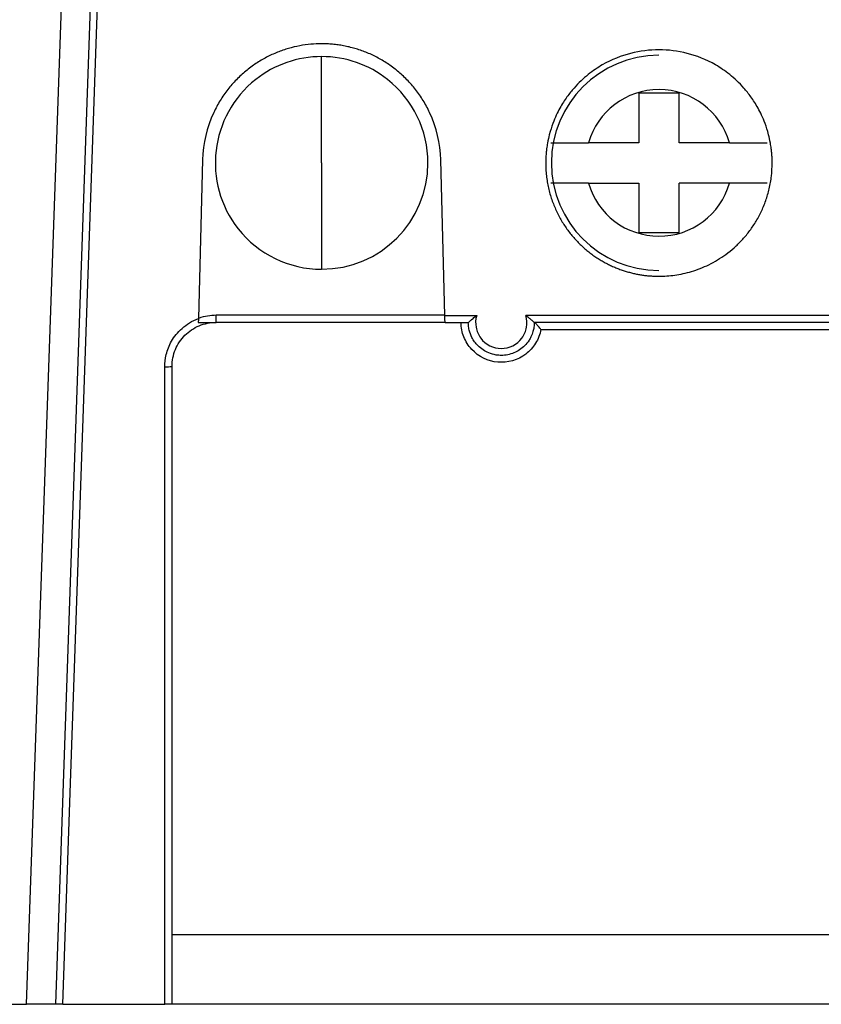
# Model space of a CAD drawing. Header units: inches. Extents: x -16 to 112, y 15 to 201.
# Tile 6 of 17: x 40 to 57, y 29 to 50. Entities that reach past the tile are written whole.
import ezdxf

# ---------------------------------------------------------------- set-up
doc = ezdxf.new("R2010")
doc.units = ezdxf.units.IN
doc.header["$MEASUREMENT"] = 0

# ---------------------------------------------------------------- blocks, each defined once
blk = doc.blocks.new('block 772')
at = {"color": 7, "lineweight": 25}
blk.add_lwpolyline([(39.886, 28.815), (40.669, 51.22)], dxfattribs=at)
blk = doc.blocks.new('block 775')
at = {"color": 7, "lineweight": 25}
blk.add_lwpolyline([(32.601, 28.815), (39.886, 28.815)], dxfattribs=at)
blk = doc.blocks.new('block 776')
at = {"color": 7, "lineweight": 25}
blk.add_lwpolyline([(41.291, 51.011), (40.516, 28.815)], dxfattribs=at)
blk = doc.blocks.new('block 777')
at = {"color": 7, "lineweight": 25}
blk.add_lwpolyline([(40.516, 28.815), (39.886, 28.815)], dxfattribs=at)
blk = doc.blocks.new('block 1016')
at = {"color": 7, "lineweight": 25}
blk.add_lwpolyline([(46.327, 47.175), (46.327, 49.494)], dxfattribs=at)
blk = doc.blocks.new('block 1017')
at = {"color": 7, "lineweight": 25}
blk.add_lwpolyline([(46.327, 47.175), (46.327, 44.855)], dxfattribs=at)
blk = doc.blocks.new('block 1018')
at = {"color": 7, "lineweight": 25}
blk.add_open_spline([(44.89, 48.995), (43.884, 48.201), (43.713, 46.742), (44.507, 45.736), (44.947, 45.18), (45.618, 44.855), (46.327, 44.855)], degree=3, knots=[0, 0, 0, 0, 1, 1, 1, 2, 2, 2, 2], dxfattribs=at)
blk = doc.blocks.new('block 1019')
at = {"color": 7, "lineweight": 25}
blk.add_open_spline([(46.327, 49.494), (45.806, 49.494), (45.299, 49.319), (44.89, 48.995)], degree=3, dxfattribs=at)
blk = doc.blocks.new('block 1020')
at = {"color": 7, "lineweight": 25}
blk.add_open_spline([(46.327, 44.855), (47.609, 44.855), (48.647, 45.894), (48.647, 47.175), (48.647, 47.885), (48.322, 48.555), (47.765, 48.995)], degree=3, knots=[0, 0, 0, 0, 1, 1, 1, 2, 2, 2, 2], dxfattribs=at)
blk = doc.blocks.new('block 1021')
at = {"color": 7, "lineweight": 25}
blk.add_open_spline([(47.765, 48.995), (47.356, 49.319), (46.849, 49.494), (46.327, 49.494)], degree=3, dxfattribs=at)
blk = doc.blocks.new('block 1023')
at = {"color": 7, "lineweight": 25}
blk.add_lwpolyline([(40.676, 28.815), (41.444, 50.828)], dxfattribs=at)
blk = doc.blocks.new('block 1024')
at = {"color": 7, "lineweight": 25}
blk.add_open_spline([(40.676, 28.815), (40.659, 28.815), (40.643, 28.815), (40.627, 28.815), (40.613, 28.815), (40.599, 28.815), (40.587, 28.815), (40.575, 28.815), (40.565, 28.815), (40.556, 28.815), (40.547, 28.815), (40.539, 28.815), (40.533, 28.815), (40.527, 28.815), (40.523, 28.815), (40.52, 28.815), (40.517, 28.815), (40.516, 28.815), (40.516, 28.815)], degree=3, knots=[0, 0, 0, 0, 1, 1, 1, 2, 2, 2, 3, 3, 3, 4, 4, 4, 5, 5, 5, 6, 6, 6, 6], dxfattribs=at)
blk = doc.blocks.new('block 1029')
at = {"color": 7, "lineweight": 25}
blk.add_open_spline([(56.159, 47.175), (56.159, 47.202), (56.159, 47.193), (56.159, 47.192), (56.159, 47.19), (56.159, 47.196), (56.159, 47.2), (56.159, 47.208), (56.158, 47.209), (56.158, 47.211), (56.158, 47.215), (56.158, 47.222), (56.158, 47.227), (56.158, 47.237), (56.158, 47.243), (56.157, 47.25), (56.157, 47.263), (56.157, 47.273), (56.156, 47.282), (56.155, 47.3), (56.155, 47.314), (56.154, 47.327), (56.152, 47.352), (56.151, 47.372), (56.149, 47.391), (56.146, 47.427), (56.142, 47.455), (56.139, 47.481), (56.133, 47.532), (56.126, 47.572), (56.12, 47.607), (56.107, 47.679), (56.094, 47.735), (56.081, 47.786), (56.056, 47.886), (56.03, 47.963), (56.004, 48.032), (55.953, 48.171), (55.901, 48.276), (55.85, 48.369), (55.798, 48.462), (55.747, 48.541), (55.695, 48.613), (55.644, 48.685), (55.592, 48.748), (55.541, 48.807), (55.438, 48.924), (55.335, 49.019), (55.232, 49.102), (55.129, 49.184), (55.026, 49.253), (54.923, 49.312), (54.717, 49.431), (54.511, 49.512), (54.305, 49.565), (54.099, 49.618), (53.893, 49.643), (53.688, 49.643), (53.481, 49.643), (53.276, 49.618), (53.07, 49.565), (52.864, 49.512), (52.658, 49.431), (52.452, 49.312), (52.349, 49.253), (52.246, 49.184), (52.143, 49.102), (52.04, 49.019), (51.937, 48.924), (51.834, 48.807), (51.783, 48.748), (51.731, 48.685), (51.68, 48.613), (51.628, 48.541), (51.577, 48.462), (51.525, 48.369), (51.474, 48.276), (51.422, 48.171), (51.371, 48.032), (51.345, 47.963), (51.319, 47.886), (51.294, 47.786), (51.281, 47.735), (51.268, 47.679), (51.255, 47.607), (51.249, 47.572), (51.242, 47.532), (51.236, 47.481), (51.232, 47.455), (51.229, 47.427), (51.226, 47.391), (51.224, 47.372), (51.223, 47.352), (51.221, 47.327), (51.22, 47.314), (51.22, 47.3), (51.219, 47.282), (51.218, 47.273), (51.218, 47.263), (51.218, 47.25), (51.217, 47.243), (51.217, 47.237), (51.217, 47.227), (51.217, 47.222), (51.217, 47.215), (51.217, 47.211), (51.217, 47.209), (51.217, 47.208), (51.217, 47.2), (51.217, 47.196), (51.217, 47.19), (51.216, 47.192), (51.216, 47.193), (51.216, 47.202), (51.216, 47.175)], degree=3, knots=[0, 0, 0, 0, 1, 1, 1, 2, 2, 2, 3, 3, 3, 4, 4, 4, 5, 5, 5, 6, 6, 6, 7, 7, 7, 8, 8, 8, 9, 9, 9, 10, 10, 10, 11, 11, 11, 12, 12, 12, 13, 13, 13, 14, 14, 14, 15, 15, 15, 16, 16, 16, 17, 17, 17, 18, 18, 18, 19, 19, 19, 20, 20, 20, 21, 21, 21, 22, 22, 22, 23, 23, 23, 24, 24, 24, 25, 25, 25, 26, 26, 26, 27, 27, 27, 28, 28, 28, 29, 29, 29, 30, 30, 30, 31, 31, 31, 32, 32, 32, 33, 33, 33, 34, 34, 34, 35, 35, 35, 36, 36, 36, 37, 37, 37, 38, 38, 38, 38], dxfattribs=at)
blk = doc.blocks.new('block 1030')
at = {"color": 7, "lineweight": 25}
blk.add_open_spline([(51.216, 47.175), (51.217, 47.128), (51.218, 47.081), (51.22, 47.034), (51.223, 46.988), (51.227, 46.942), (51.232, 46.896), (51.237, 46.851), (51.243, 46.805), (51.251, 46.76), (51.258, 46.716), (51.267, 46.672), (51.277, 46.628), (51.287, 46.584), (51.298, 46.541), (51.31, 46.498), (51.322, 46.456), (51.335, 46.414), (51.349, 46.373), (51.363, 46.332), (51.379, 46.291), (51.395, 46.251), (51.411, 46.211), (51.428, 46.172), (51.446, 46.133), (51.463, 46.095), (51.482, 46.057), (51.502, 46.02), (51.521, 45.983), (51.542, 45.946), (51.563, 45.911), (51.584, 45.875), (51.606, 45.84), (51.628, 45.806), (51.651, 45.773), (51.674, 45.739), (51.698, 45.707), (51.722, 45.675), (51.746, 45.643), (51.771, 45.612), (51.796, 45.582), (51.822, 45.552), (51.848, 45.522), (51.874, 45.494), (51.9, 45.466), (51.927, 45.438), (51.954, 45.411), (51.982, 45.384), (52.01, 45.358), (52.037, 45.333), (52.065, 45.308), (52.094, 45.284), (52.122, 45.26), (52.151, 45.237), (52.18, 45.214), (52.209, 45.192), (52.239, 45.17), (52.268, 45.149), (52.298, 45.129), (52.328, 45.109), (52.358, 45.09), (52.387, 45.07), (52.418, 45.052), (52.448, 45.035), (52.478, 45.017), (52.509, 45.001), (52.539, 44.984), (52.569, 44.968), (52.6, 44.953), (52.631, 44.939), (52.661, 44.924), (52.692, 44.911), (52.723, 44.898), (52.753, 44.885), (52.784, 44.872), (52.814, 44.861), (52.844, 44.849), (52.875, 44.839), (52.906, 44.828), (52.936, 44.818), (52.966, 44.809), (52.997, 44.8), (53.027, 44.791), (53.057, 44.783), (53.087, 44.776), (53.117, 44.768), (53.147, 44.761), (53.177, 44.755), (53.206, 44.748), (53.236, 44.743), (53.265, 44.738), (53.294, 44.732), (53.323, 44.728), (53.352, 44.724), (53.381, 44.72), (53.41, 44.717), (53.438, 44.714), (53.467, 44.711), (53.495, 44.709), (53.523, 44.707), (53.551, 44.705), (53.578, 44.704), (53.606, 44.703), (53.633, 44.702), (53.66, 44.701), (53.688, 44.701), (53.744, 44.701), (53.801, 44.703), (53.857, 44.707), (53.916, 44.711), (53.974, 44.717), (54.033, 44.726), (54.094, 44.734), (54.154, 44.745), (54.214, 44.758), (54.276, 44.772), (54.338, 44.788), (54.399, 44.806), (54.463, 44.825), (54.526, 44.847), (54.588, 44.871), (54.652, 44.896), (54.715, 44.924), (54.776, 44.954), (54.84, 44.986), (54.903, 45.02), (54.964, 45.057), (55.027, 45.095), (55.088, 45.136), (55.148, 45.179), (55.209, 45.224), (55.269, 45.272), (55.326, 45.323), (55.385, 45.375), (55.441, 45.429), (55.495, 45.487), (55.55, 45.546), (55.602, 45.608), (55.652, 45.673), (55.702, 45.739), (55.75, 45.808), (55.793, 45.879), (55.838, 45.953), (55.879, 46.028), (55.916, 46.106), (55.955, 46.186), (55.989, 46.267), (56.018, 46.351), (56.048, 46.436), (56.073, 46.524), (56.094, 46.612), (56.116, 46.703), (56.132, 46.795), (56.142, 46.888), (56.152, 46.983), (56.156, 47.079), (56.159, 47.175)], degree=3, knots=[0, 0, 0, 0, 1, 1, 1, 2, 2, 2, 3, 3, 3, 4, 4, 4, 5, 5, 5, 6, 6, 6, 7, 7, 7, 8, 8, 8, 9, 9, 9, 10, 10, 10, 11, 11, 11, 12, 12, 12, 13, 13, 13, 14, 14, 14, 15, 15, 15, 16, 16, 16, 17, 17, 17, 18, 18, 18, 19, 19, 19, 20, 20, 20, 21, 21, 21, 22, 22, 22, 23, 23, 23, 24, 24, 24, 25, 25, 25, 26, 26, 26, 27, 27, 27, 28, 28, 28, 29, 29, 29, 30, 30, 30, 31, 31, 31, 32, 32, 32, 33, 33, 33, 34, 34, 34, 35, 35, 35, 36, 36, 36, 37, 37, 37, 38, 38, 38, 39, 39, 39, 40, 40, 40, 41, 41, 41, 42, 42, 42, 43, 43, 43, 44, 44, 44, 45, 45, 45, 46, 46, 46, 47, 47, 47, 48, 48, 48, 49, 49, 49, 50, 50, 50, 51, 51, 51, 52, 52, 52, 52], dxfattribs=at)
blk = doc.blocks.new('block 1041')
at = {"color": 7, "lineweight": 25}
blk.add_lwpolyline([(88.414, 43.846), (50.784, 43.846)], dxfattribs=at)
blk = doc.blocks.new('block 1042')
at = {"color": 7, "lineweight": 25}
blk.add_open_spline([(49.711, 43.846), (49.684, 43.758), (49.681, 43.673), (49.696, 43.589), (49.712, 43.505), (49.747, 43.422), (49.798, 43.352), (49.902, 43.212), (50.074, 43.126), (50.247, 43.126), (50.421, 43.126), (50.592, 43.211), (50.696, 43.351), (50.748, 43.421), (50.783, 43.504), (50.799, 43.588), (50.814, 43.672), (50.811, 43.758), (50.784, 43.846)], degree=3, knots=[0, 0, 0, 0, 1, 1, 1, 2, 2, 2, 3, 3, 3, 4, 4, 4, 5, 5, 5, 6, 6, 6, 6], dxfattribs=at)
blk = doc.blocks.new('block 1043')
at = {"color": 7, "lineweight": 25}
blk.add_lwpolyline([(49.015, 43.846), (49.711, 43.846)], dxfattribs=at)
blk = doc.blocks.new('block 1044')
at = {"color": 7, "lineweight": 25}
blk.add_lwpolyline([(49.015, 43.846), (48.927, 47.243)], dxfattribs=at)
blk = doc.blocks.new('block 1045')
at = {"color": 7, "lineweight": 25}
blk.add_open_spline([(48.927, 47.243), (48.917, 47.598), (48.834, 47.951), (48.684, 48.273)], degree=3, dxfattribs=at)
blk = doc.blocks.new('block 1046')
at = {"color": 7, "lineweight": 25}
blk.add_open_spline([(48.684, 48.273), (48.662, 48.318), (48.64, 48.363), (48.617, 48.407), (48.594, 48.451), (48.569, 48.494), (48.543, 48.536), (48.517, 48.578), (48.49, 48.619), (48.463, 48.659), (48.435, 48.698), (48.406, 48.737), (48.376, 48.776), (48.347, 48.813), (48.316, 48.85), (48.285, 48.887), (48.253, 48.922), (48.221, 48.957), (48.188, 48.991), (48.155, 49.024), (48.121, 49.057), (48.087, 49.089), (48.053, 49.121), (48.018, 49.151), (47.982, 49.18), (47.946, 49.21), (47.91, 49.238), (47.873, 49.265), (47.837, 49.292), (47.799, 49.318), (47.761, 49.343), (47.724, 49.368), (47.686, 49.392), (47.647, 49.415), (47.609, 49.437), (47.57, 49.459), (47.531, 49.479), (47.492, 49.5), (47.452, 49.519), (47.412, 49.538), (47.373, 49.556), (47.333, 49.573), (47.293, 49.589), (47.253, 49.605), (47.212, 49.62), (47.172, 49.634), (47.131, 49.648), (47.091, 49.66), (47.05, 49.672), (47.01, 49.684), (46.969, 49.694), (46.929, 49.704), (46.888, 49.714), (46.848, 49.722), (46.807, 49.73), (46.767, 49.738), (46.726, 49.744), (46.686, 49.75), (46.646, 49.755), (46.606, 49.76), (46.565, 49.764), (46.525, 49.768), (46.486, 49.77), (46.446, 49.772), (46.406, 49.774), (46.367, 49.775), (46.327, 49.775), (46.248, 49.775), (46.169, 49.771), (46.09, 49.764), (46.009, 49.756), (45.928, 49.745), (45.848, 49.73), (45.766, 49.715), (45.685, 49.696), (45.605, 49.672), (45.523, 49.649), (45.442, 49.621), (45.363, 49.589), (45.281, 49.557), (45.202, 49.52), (45.124, 49.479), (45.045, 49.438), (44.968, 49.393), (44.894, 49.343), (44.817, 49.293), (44.744, 49.239), (44.673, 49.18), (44.601, 49.121), (44.532, 49.058), (44.467, 48.991), (44.4, 48.923), (44.338, 48.851), (44.279, 48.776), (44.219, 48.699), (44.162, 48.619), (44.112, 48.536), (44.061, 48.451), (44.016, 48.362), (43.971, 48.273)], degree=3, knots=[0, 0, 0, 0, 1, 1, 1, 2, 2, 2, 3, 3, 3, 4, 4, 4, 5, 5, 5, 6, 6, 6, 7, 7, 7, 8, 8, 8, 9, 9, 9, 10, 10, 10, 11, 11, 11, 12, 12, 12, 13, 13, 13, 14, 14, 14, 15, 15, 15, 16, 16, 16, 17, 17, 17, 18, 18, 18, 19, 19, 19, 20, 20, 20, 21, 21, 21, 22, 22, 22, 23, 23, 23, 24, 24, 24, 25, 25, 25, 26, 26, 26, 27, 27, 27, 28, 28, 28, 29, 29, 29, 30, 30, 30, 31, 31, 31, 32, 32, 32, 33, 33, 33, 33], dxfattribs=at)
blk = doc.blocks.new('block 1047')
at = {"color": 7, "lineweight": 25}
blk.add_open_spline([(43.971, 48.273), (43.821, 47.951), (43.738, 47.598), (43.728, 47.243)], degree=3, dxfattribs=at)
blk = doc.blocks.new('block 1048')
at = {"color": 7, "lineweight": 25}
blk.add_lwpolyline([(43.728, 47.243), (43.638, 43.778)], dxfattribs=at)
blk = doc.blocks.new('block 1049')
at = {"color": 7, "lineweight": 25}
blk.add_open_spline([(42.903, 42.726), (42.903, 42.811), (42.913, 42.9), (42.936, 42.994), (42.959, 43.088), (42.996, 43.185), (43.051, 43.283), (43.107, 43.38), (43.183, 43.477), (43.282, 43.565), (43.381, 43.653), (43.498, 43.727), (43.638, 43.778)], degree=3, knots=[0, 0, 0, 0, 1, 1, 1, 2, 2, 2, 3, 3, 3, 4, 4, 4, 4], dxfattribs=at)
blk = doc.blocks.new('block 1050')
at = {"color": 7, "lineweight": 25}
blk.add_lwpolyline([(42.903, 28.815), (42.903, 42.726)], dxfattribs=at)
blk = doc.blocks.new('block 1052')
at = {"color": 7, "lineweight": 25}
blk.add_lwpolyline([(40.676, 28.815), (42.903, 28.815)], dxfattribs=at)
blk = doc.blocks.new('block 1053')
at = {"color": 7, "lineweight": 25}
blk.add_open_spline([(44.023, 43.849), (43.907, 43.849), (43.777, 43.832), (43.638, 43.781)], degree=3, dxfattribs=at)
blk = doc.blocks.new('block 1054')
at = {"color": 7, "lineweight": 25}
blk.add_lwpolyline([(49.015, 43.849), (44.023, 43.849)], dxfattribs=at)
blk = doc.blocks.new('block 1055')
at = {"color": 7, "lineweight": 25}
blk.add_open_spline([(49.529, 43.695), (49.529, 43.695), (49.53, 43.695), (49.531, 43.697), (49.533, 43.698), (49.536, 43.7), (49.54, 43.703), (49.544, 43.707), (49.549, 43.711), (49.554, 43.716), (49.56, 43.721), (49.567, 43.727), (49.574, 43.733), (49.582, 43.74), (49.591, 43.748), (49.6, 43.755), (49.61, 43.764), (49.62, 43.773), (49.631, 43.783), (49.643, 43.793), (49.655, 43.803), (49.668, 43.813), (49.682, 43.824), (49.696, 43.835), (49.711, 43.846)], degree=3, knots=[0, 0, 0, 0, 1, 1, 1, 2, 2, 2, 3, 3, 3, 4, 4, 4, 5, 5, 5, 6, 6, 6, 7, 7, 7, 8, 8, 8, 8], dxfattribs=at)
blk = doc.blocks.new('block 1056')
at = {"color": 7, "lineweight": 25}
blk.add_lwpolyline([(49.02, 43.695), (49.529, 43.695)], dxfattribs=at)
blk = doc.blocks.new('block 1057')
at = {"color": 7, "lineweight": 25}
blk.add_open_spline([(49.02, 43.695), (49.019, 43.696), (49.019, 43.697), (49.019, 43.701), (49.019, 43.704), (49.019, 43.71), (49.019, 43.719), (49.019, 43.727), (49.018, 43.737), (49.018, 43.749), (49.018, 43.762), (49.017, 43.777), (49.017, 43.792), (49.016, 43.81), (49.016, 43.828), (49.015, 43.846)], degree=3, knots=[0, 0, 0, 0, 1, 1, 1, 2, 2, 2, 3, 3, 3, 4, 4, 4, 5, 5, 5, 5], dxfattribs=at)
blk = doc.blocks.new('block 1058')
at = {"color": 7, "lineweight": 25}
blk.add_open_spline([(50.967, 43.694), (50.967, 43.681), (50.967, 43.668), (50.966, 43.654), (50.965, 43.631), (50.963, 43.609), (50.959, 43.587), (50.955, 43.556), (50.948, 43.525), (50.939, 43.494), (50.928, 43.455), (50.913, 43.417), (50.895, 43.381), (50.883, 43.354), (50.868, 43.329), (50.853, 43.304), (50.824, 43.261), (50.792, 43.22), (50.755, 43.184), (50.689, 43.118), (50.609, 43.065), (50.522, 43.029), (50.435, 42.993), (50.341, 42.974), (50.248, 42.974), (50.21, 42.974), (50.172, 42.978), (50.135, 42.983), (50.079, 42.992), (50.025, 43.008), (49.972, 43.029), (49.886, 43.065), (49.806, 43.118), (49.74, 43.184), (49.713, 43.211), (49.688, 43.239), (49.666, 43.27), (49.644, 43.301), (49.624, 43.333), (49.606, 43.367), (49.581, 43.416), (49.562, 43.469), (49.548, 43.523), (49.539, 43.56), (49.533, 43.597), (49.53, 43.635), (49.528, 43.655), (49.528, 43.675), (49.527, 43.695)], degree=3, knots=[0, 0, 0, 0, 1, 1, 1, 2, 2, 2, 3, 3, 3, 4, 4, 4, 5, 5, 5, 6, 6, 6, 7, 7, 7, 8, 8, 8, 9, 9, 9, 10, 10, 10, 11, 11, 11, 12, 12, 12, 13, 13, 13, 14, 14, 14, 15, 15, 15, 16, 16, 16, 16], dxfattribs=at)
blk = doc.blocks.new('block 1059')
at = {"color": 7, "lineweight": 25}
blk.add_open_spline([(50.784, 43.846), (50.797, 43.836), (50.81, 43.826), (50.823, 43.816), (50.834, 43.807), (50.846, 43.798), (50.857, 43.789), (50.867, 43.781), (50.877, 43.772), (50.886, 43.764), (50.895, 43.757), (50.903, 43.75), (50.91, 43.743), (50.927, 43.729), (50.941, 43.716), (50.952, 43.707), (50.961, 43.699), (50.966, 43.694), (50.967, 43.695)], degree=3, knots=[0, 0, 0, 0, 1, 1, 1, 2, 2, 2, 3, 3, 3, 4, 4, 4, 5, 5, 5, 6, 6, 6, 6], dxfattribs=at)
blk = doc.blocks.new('block 1061')
at = {"color": 7, "lineweight": 25}
blk.add_lwpolyline([(88.414, 43.694), (50.967, 43.694)], dxfattribs=at)
blk = doc.blocks.new('block 1064')
at = {"color": 7, "lineweight": 25}
blk.add_open_spline([(43.635, 43.695), (43.665, 43.695), (43.695, 43.695), (43.724, 43.695), (43.758, 43.695), (43.791, 43.695), (43.823, 43.695), (43.852, 43.695), (43.882, 43.695), (43.911, 43.695), (43.948, 43.695), (43.986, 43.695), (44.023, 43.695)], degree=3, knots=[0, 0, 0, 0, 1, 1, 1, 2, 2, 2, 3, 3, 3, 4, 4, 4, 4], dxfattribs=at)
blk = doc.blocks.new('block 1065')
at = {"color": 7, "lineweight": 25}
blk.add_open_spline([(43.064, 42.735), (43.064, 42.86), (43.088, 42.985), (43.136, 43.102), (43.184, 43.217), (43.255, 43.324), (43.344, 43.413), (43.433, 43.502), (43.539, 43.573), (43.656, 43.621), (43.772, 43.67), (43.898, 43.695), (44.023, 43.695)], degree=3, knots=[0, 0, 0, 0, 1, 1, 1, 2, 2, 2, 3, 3, 3, 4, 4, 4, 4], dxfattribs=at)
blk = doc.blocks.new('block 1066')
at = {"color": 7, "lineweight": 25}
blk.add_open_spline([(42.903, 42.726), (42.957, 42.724), (43.011, 42.726), (43.064, 42.735)], degree=3, dxfattribs=at)
blk = doc.blocks.new('block 1067')
at = {"color": 7, "lineweight": 25}
blk.add_open_spline([(43.638, 43.778), (43.637, 43.747), (43.636, 43.719), (43.635, 43.695)], degree=3, dxfattribs=at)
blk = doc.blocks.new('block 1071')
at = {"color": 7, "lineweight": 25}
blk.add_lwpolyline([(43.064, 28.815), (43.064, 42.735)], dxfattribs=at)
blk = doc.blocks.new('block 1072')
at = {"color": 7, "lineweight": 25}
blk.add_open_spline([(43.064, 28.815), (43.063, 28.815), (43.062, 28.815), (43.061, 28.815), (43.059, 28.815), (43.056, 28.815), (43.052, 28.815), (43.048, 28.815), (43.043, 28.815), (43.037, 28.815), (43.031, 28.815), (43.024, 28.815), (43.017, 28.815), (43.002, 28.815), (42.984, 28.815), (42.965, 28.815), (42.946, 28.815), (42.925, 28.815), (42.903, 28.815)], degree=3, knots=[0, 0, 0, 0, 1, 1, 1, 2, 2, 2, 3, 3, 3, 4, 4, 4, 5, 5, 5, 6, 6, 6, 6], dxfattribs=at)
blk = doc.blocks.new('block 1073')
at = {"color": 7, "lineweight": 25}
blk.add_lwpolyline([(49.02, 43.695), (44.024, 43.695)], dxfattribs=at)
blk = doc.blocks.new('block 1074')
at = {"color": 7, "lineweight": 25}
blk.add_lwpolyline([(44.023, 43.695), (44.023, 43.849)], dxfattribs=at)
blk = doc.blocks.new('block 1076')
at = {"color": 7, "lineweight": 25}
blk.add_lwpolyline([(51.113, 43.543), (88.414, 43.543)], dxfattribs=at)
blk = doc.blocks.new('block 1077')
at = {"color": 7, "lineweight": 25}
blk.add_open_spline([(51.113, 43.543), (51.105, 43.553), (51.097, 43.562), (51.089, 43.571), (51.079, 43.583), (51.069, 43.594), (51.059, 43.605), (51.048, 43.617), (51.038, 43.627), (51.029, 43.637), (51.023, 43.643), (51.018, 43.649), (51.013, 43.654), (51.002, 43.664), (50.993, 43.673), (50.986, 43.68), (50.979, 43.686), (50.974, 43.691), (50.971, 43.693), (50.969, 43.694), (50.968, 43.694), (50.967, 43.694)], degree=3, knots=[0, 0, 0, 0, 1, 1, 1, 2, 2, 2, 3, 3, 3, 4, 4, 4, 5, 5, 5, 6, 6, 6, 7, 7, 7, 7], dxfattribs=at)
blk = doc.blocks.new('block 1078')
at = {"color": 7, "lineweight": 25}
blk.add_open_spline([(51.113, 43.543), (51.092, 43.431), (51.053, 43.331), (50.997, 43.241), (50.941, 43.151), (50.867, 43.07), (50.781, 43.003), (50.608, 42.871), (50.387, 42.808), (50.172, 42.827), (49.956, 42.845), (49.749, 42.946), (49.602, 43.106), (49.528, 43.186), (49.47, 43.279), (49.43, 43.377), (49.39, 43.476), (49.369, 43.58), (49.368, 43.695)], degree=3, knots=[0, 0, 0, 0, 1, 1, 1, 2, 2, 2, 3, 3, 3, 4, 4, 4, 5, 5, 5, 6, 6, 6, 6], dxfattribs=at)
blk = doc.blocks.new('block 1085')
at = {"color": 7, "lineweight": 25}
blk.add_lwpolyline([(66.552, 30.331), (43.064, 30.331)], dxfattribs=at)
blk = doc.blocks.new('block 1108')
at = {"color": 7, "lineweight": 25}
blk.add_lwpolyline([(66.526, 28.815), (43.064, 28.815)], dxfattribs=at)
blk = doc.blocks.new('block 1153')
at = {"color": 7, "lineweight": 25}
blk.add_open_spline([(53.688, 49.523), (52.391, 49.523), (51.34, 48.471), (51.34, 47.175), (51.34, 45.878), (52.391, 44.827), (53.688, 44.827)], degree=3, knots=[0, 0, 0, 0, 1, 1, 1, 2, 2, 2, 2], dxfattribs=at)
blk = doc.blocks.new('block 1232')
at = {"color": 7, "lineweight": 25}
blk.add_open_spline([(52.149, 46.735), (52.121, 46.735), (52.092, 46.735), (52.064, 46.735), (52.034, 46.735), (52.005, 46.735), (51.977, 46.735), (51.947, 46.735), (51.918, 46.735), (51.889, 46.734), (51.86, 46.734), (51.831, 46.734), (51.803, 46.734), (51.774, 46.734), (51.746, 46.735), (51.719, 46.735), (51.691, 46.735), (51.664, 46.735), (51.638, 46.735), (51.612, 46.735), (51.587, 46.735), (51.563, 46.735), (51.528, 46.735), (51.495, 46.735), (51.467, 46.735), (51.438, 46.735), (51.413, 46.735), (51.392, 46.735), (51.371, 46.735), (51.355, 46.735), (51.345, 46.735), (51.335, 46.735), (51.331, 46.735), (51.328, 46.735)], degree=3, knots=[0, 0, 0, 0, 1, 1, 1, 2, 2, 2, 3, 3, 3, 4, 4, 4, 5, 5, 5, 6, 6, 6, 7, 7, 7, 8, 8, 8, 9, 9, 9, 10, 10, 10, 11, 11, 11, 11], dxfattribs=at)
blk = doc.blocks.new('block 1233')
at = {"color": 7, "lineweight": 25}
blk.add_open_spline([(52.149, 46.735), (52.345, 46.049), (52.972, 45.576), (53.686, 45.575)], degree=3, dxfattribs=at)
blk = doc.blocks.new('block 1234')
at = {"color": 7, "lineweight": 25}
blk.add_open_spline([(53.686, 45.575), (54.401, 45.574), (55.029, 46.047), (55.226, 46.735)], degree=3, dxfattribs=at)
blk = doc.blocks.new('block 1235')
at = {"color": 7, "lineweight": 25}
blk.add_open_spline([(56.047, 46.735), (56.046, 46.735), (56.045, 46.735), (56.043, 46.735), (56.04, 46.735), (56.036, 46.735), (56.03, 46.735), (56.025, 46.735), (56.018, 46.735), (56.01, 46.735), (56.002, 46.735), (55.993, 46.735), (55.982, 46.735), (55.972, 46.735), (55.961, 46.735), (55.948, 46.735), (55.936, 46.735), (55.922, 46.735), (55.908, 46.735), (55.893, 46.735), (55.878, 46.735), (55.862, 46.735), (55.845, 46.735), (55.828, 46.735), (55.81, 46.735), (55.77, 46.735), (55.724, 46.735), (55.676, 46.735), (55.63, 46.735), (55.58, 46.734), (55.529, 46.734), (55.479, 46.734), (55.428, 46.735), (55.376, 46.735), (55.327, 46.735), (55.276, 46.735), (55.226, 46.735)], degree=3, knots=[0, 0, 0, 0, 1, 1, 1, 2, 2, 2, 3, 3, 3, 4, 4, 4, 5, 5, 5, 6, 6, 6, 7, 7, 7, 8, 8, 8, 9, 9, 9, 10, 10, 10, 11, 11, 11, 12, 12, 12, 12], dxfattribs=at)
blk = doc.blocks.new('block 1236')
at = {"color": 7, "lineweight": 25}
blk.add_lwpolyline([(55.226, 46.735), (54.127, 46.735)], dxfattribs=at)
blk = doc.blocks.new('block 1237')
at = {"color": 7, "lineweight": 25}
blk.add_lwpolyline([(53.247, 46.735), (53.247, 45.655)], dxfattribs=at)
blk = doc.blocks.new('block 1238')
at = {"color": 7, "lineweight": 25}
blk.add_lwpolyline([(53.247, 45.655), (54.127, 45.655)], dxfattribs=at)
blk = doc.blocks.new('block 1239')
at = {"color": 7, "lineweight": 25}
blk.add_lwpolyline([(54.127, 45.655), (54.127, 46.735)], dxfattribs=at)
blk = doc.blocks.new('block 1240')
at = {"color": 7, "lineweight": 25}
blk.add_lwpolyline([(52.149, 46.735), (53.247, 46.735)], dxfattribs=at)
blk = doc.blocks.new('block 1241')
at = {"color": 7, "lineweight": 25}
blk.add_open_spline([(55.226, 47.615), (55.03, 48.301), (54.403, 48.774), (53.689, 48.775)], degree=3, dxfattribs=at)
blk = doc.blocks.new('block 1242')
at = {"color": 7, "lineweight": 25}
blk.add_open_spline([(53.689, 48.775), (52.974, 48.775), (52.346, 48.302), (52.149, 47.615)], degree=3, dxfattribs=at)
blk = doc.blocks.new('block 1243')
at = {"color": 7, "lineweight": 25}
blk.add_open_spline([(51.328, 47.615), (51.329, 47.615), (51.33, 47.615), (51.332, 47.615), (51.335, 47.615), (51.339, 47.615), (51.345, 47.615), (51.35, 47.615), (51.357, 47.615), (51.365, 47.615), (51.373, 47.615), (51.382, 47.615), (51.393, 47.615), (51.403, 47.615), (51.414, 47.615), (51.427, 47.615), (51.439, 47.615), (51.453, 47.615), (51.467, 47.615), (51.482, 47.615), (51.497, 47.615), (51.513, 47.615), (51.53, 47.615), (51.547, 47.615), (51.564, 47.615), (51.605, 47.615), (51.651, 47.615), (51.699, 47.615), (51.746, 47.615), (51.795, 47.615), (51.846, 47.615), (51.896, 47.615), (51.947, 47.615), (51.999, 47.615), (52.048, 47.615), (52.099, 47.615), (52.149, 47.615)], degree=3, knots=[0, 0, 0, 0, 1, 1, 1, 2, 2, 2, 3, 3, 3, 4, 4, 4, 5, 5, 5, 6, 6, 6, 7, 7, 7, 8, 8, 8, 9, 9, 9, 10, 10, 10, 11, 11, 11, 12, 12, 12, 12], dxfattribs=at)
blk = doc.blocks.new('block 1244')
at = {"color": 7, "lineweight": 25}
blk.add_open_spline([(55.226, 47.615), (55.254, 47.615), (55.283, 47.615), (55.311, 47.615), (55.341, 47.615), (55.37, 47.615), (55.398, 47.615), (55.428, 47.615), (55.457, 47.615), (55.486, 47.615), (55.515, 47.615), (55.544, 47.615), (55.572, 47.615), (55.601, 47.615), (55.629, 47.615), (55.656, 47.615), (55.684, 47.615), (55.711, 47.615), (55.737, 47.615), (55.763, 47.615), (55.788, 47.615), (55.811, 47.615), (55.847, 47.615), (55.88, 47.615), (55.908, 47.615), (55.937, 47.615), (55.962, 47.615), (55.983, 47.615), (56.004, 47.615), (56.02, 47.615), (56.03, 47.615), (56.04, 47.615), (56.044, 47.615), (56.047, 47.615)], degree=3, knots=[0, 0, 0, 0, 1, 1, 1, 2, 2, 2, 3, 3, 3, 4, 4, 4, 5, 5, 5, 6, 6, 6, 7, 7, 7, 8, 8, 8, 9, 9, 9, 10, 10, 10, 11, 11, 11, 11], dxfattribs=at)
blk = doc.blocks.new('block 1245')
at = {"color": 7, "lineweight": 25}
blk.add_lwpolyline([(53.247, 47.615), (52.149, 47.615)], dxfattribs=at)
blk = doc.blocks.new('block 1246')
at = {"color": 7, "lineweight": 25}
blk.add_lwpolyline([(54.127, 47.615), (54.127, 48.695)], dxfattribs=at)
blk = doc.blocks.new('block 1247')
at = {"color": 7, "lineweight": 25}
blk.add_lwpolyline([(54.127, 48.695), (53.247, 48.695)], dxfattribs=at)
blk = doc.blocks.new('block 1248')
at = {"color": 7, "lineweight": 25}
blk.add_lwpolyline([(53.247, 48.695), (53.247, 47.615)], dxfattribs=at)
blk = doc.blocks.new('block 1249')
at = {"color": 7, "lineweight": 25}
blk.add_lwpolyline([(55.226, 47.615), (54.127, 47.615)], dxfattribs=at)

msp = doc.modelspace()

# ---------------------------------------------------------------- block references
for name in ['block 772', 'block 776', 'block 1023', 'block 1046', 'block 1029', 'block 1019', 'block 1016', 'block 1021', 'block 1153', 'block 1018', 'block 1020', 'block 1242', 'block 1241', 'block 1247', 'block 1248', 'block 1246', 'block 1047', 'block 1045', 'block 1243', 'block 1245', 'block 1249', 'block 1244', 'block 1048', 'block 1017', 'block 1044', 'block 1030', 'block 1232', 'block 1233', 'block 1240', 'block 1237', 'block 1234', 'block 1236', 'block 1239', 'block 1235', 'block 1238', 'block 1053', 'block 1054', 'block 1074', 'block 1043', 'block 1057', 'block 1055', 'block 1042', 'block 1041', 'block 1059', 'block 1049', 'block 1065', 'block 1067', 'block 1064', 'block 1073', 'block 1056', 'block 1078', 'block 1058', 'block 1061', 'block 1077', 'block 1076', 'block 1066', 'block 1050', 'block 1071', 'block 1085', 'block 775', 'block 777', 'block 1024', 'block 1052', 'block 1072', 'block 1108']:
    msp.add_blockref(name, (0, 0))

doc.saveas('drawing.dxf')
